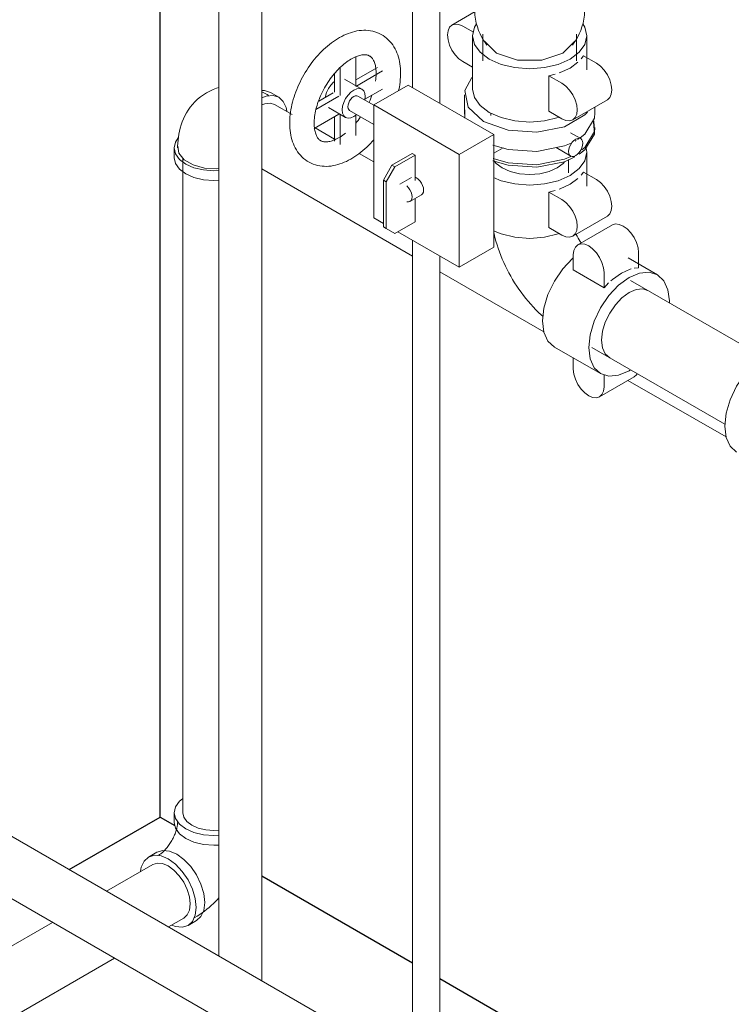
# Model space of a CAD drawing. Header units: centimetres. Extents: x -1589 to 108054, y -205274 to 31709.
# Tile 252 of 256: x 25346 to 25401, y 27542 to 27619. Entities that reach past the tile are written whole.
import ezdxf

# ---------------------------------------------------------------- set-up
doc = ezdxf.new("R2010")
doc.units = ezdxf.units.CM
doc.header["$LTSCALE"] = 0.01
doc.header["$MEASUREMENT"] = 0
doc.layers.add('A-WALL', color=7, linetype='Continuous', lineweight=25)
doc.layers.add('P-PIPE', color=7, linetype='Continuous', lineweight=9)

msp = doc.modelspace()

# ---------------------------------------------------------------- linework, layer by layer
at = {"layer": 'A-WALL'}
for p, q in [((25356.7038, 27557.05257), (25356.7038, 27647.6463)), ((25349.61961, 27552.96252), (25356.7038, 27557.05257)), ((25356.7038, 27557.05257), (25357.848, 27556.39196)), ((25364.61925, 27552.48258), (25376.37161, 27545.69736)), ((25378.50521, 27544.46552), (25463.95039, 27495.13372))]:
    msp.add_line(p, q, dxfattribs=at)
at = {"layer": 'P-PIPE', "color": 142, "true_color": 0x0080c0}
for p, q in [((25364.61925, 27544.30247), (25364.61925, 27651.21985)), ((25361.27915, 27650.28788), (25361.27915, 27546.23088)), ((25381.24483, 27619.80129), (25379.43954, 27618.759)), ((25381.11116, 27618.19884), (25380.28621, 27618.67513)), ((25381.04676, 27617.91643), (25381.04676, 27613.76863)), ((25381.84051, 27618.04709), (25381.84051, 27615.96696)), ((25381.96493, 27617.50148), (25382.90994, 27616.55647)), ((25389.14301, 27615.96696), (25389.14301, 27618.04709)), ((25389.93676, 27615.27848), (25389.93676, 27617.91643)), ((25371.94926, 27613.98243), (25371.94926, 27616.25289)), ((25389.67861, 27616.36328), (25389.5137, 27616.13281)), ((25389.67861, 27616.36328), (25390.69732, 27615.77513)), ((25370.7285, 27615.47968), (25370.7285, 27613.27073)), ((25371.94926, 27614.49401), (25373.62643, 27615.46232)), ((25374.03437, 27615.17937), (25371.95523, 27613.97898)), ((25380.28621, 27615.90993), (25381.04676, 27615.47082)), ((25389.24847, 27615.85337), (25388.63485, 27615.41047)), ((25370.27949, 27613.52997), (25370.27949, 27614.96509)), ((25372.42289, 27613.75894), (25371.07585, 27614.53666)), ((25387.48093, 27614.93026), (25386.98453, 27614.80785)), ((25388.00324, 27614.2197), (25386.98453, 27614.80785)), ((25386.98453, 27614.80785), (25386.98453, 27612.04265)), ((25372.65532, 27612.97357), (25374.03689, 27613.77122)), ((25373.34148, 27612.52947), (25376.03555, 27614.0849)), ((25376.03555, 27614.0849), (25382.6989, 27610.23781)), ((25452.46572, 27493.58428), (25245.75218, 27612.9304)), ((25370.62801, 27613.21271), (25368.83196, 27612.17576)), ((25369.06188, 27612.82698), (25370.17899, 27613.47194)), ((25373.34148, 27612.51003), (25372.11174, 27613.22001)), ((25380.41176, 27613.32274), (25380.41176, 27611.81916)), ((25388.84991, 27611.37063), (25391.54398, 27612.92606)), ((25369.80585, 27612.33695), (25371.15289, 27611.55924)), ((25380.00483, 27608.68238), (25373.34148, 27612.52947)), ((25373.34148, 27612.52947), (25373.34148, 27603.73613)), ((25380.44202, 27611.49952), (25380.44371, 27612.14755)), ((25390.57176, 27611.81916), (25390.57176, 27612.34475)), ((25368.70813, 27610.69466), (25370.62801, 27611.8031)), ((25370.27949, 27609.70528), (25370.27949, 27611.60189)), ((25370.7285, 27611.79564), (25370.7285, 27609.46069)), ((25371.46404, 27612.09817), (25373.34148, 27611.01423)), ((25371.78789, 27611.62214), (25372.01313, 27611.78532)), ((25371.94926, 27610.14197), (25371.94926, 27611.73983)), ((25382.47551, 27611.89777), (25382.47551, 27611.70771)), ((25386.98453, 27612.04265), (25388.00324, 27611.4545)), ((25390.57176, 27610.59556), (25390.57176, 27610.78221)), ((25380.00483, 27608.68238), (25382.6989, 27610.23781)), ((25382.6989, 27610.23781), (25382.6989, 27601.44447)), ((25389.47598, 27609.90594), (25388.68024, 27610.36536)), ((25389.31153, 27609.88562), (25389.22973, 27609.83304)), ((25243.64398, 27609.27889), (25450.68485, 27489.74379)), ((25382.6989, 27608.78268), (25383.41438, 27609.19576)), ((25387.5516, 27609.20589), (25388.69175, 27608.54762)), ((25389.11637, 27609.76419), (25389.02955, 27609.71437)), ((25374.76485, 27607.82949), (25376.33639, 27608.73682)), ((25376.5609, 27608.60721), (25374.98935, 27607.69987)), ((25376.5609, 27608.60721), (25376.33639, 27608.73682)), ((25376.5609, 27606.64828), (25376.5609, 27608.60721)), ((25380.00483, 27599.88904), (25380.00483, 27608.68238)), ((25388.50801, 27607.25543), (25388.50801, 27608.29318)), ((25389.93676, 27606.21553), (25389.93676, 27608.85348)), ((25374.09133, 27606.66292), (25374.76485, 27607.82949)), ((25374.98935, 27607.69987), (25374.31583, 27606.5333)), ((25374.98935, 27607.69987), (25374.76485, 27607.82949)), ((25376.28104, 27606.88842), (25375.38301, 27606.36994)), ((25376.56007, 27606.90139), (25376.67315, 27606.84957)), ((25389.24847, 27606.79042), (25388.63485, 27606.34752)), ((25389.67861, 27607.30033), (25389.5137, 27607.06986)), ((25389.67861, 27607.30033), (25390.69732, 27606.71218)), ((25374.09133, 27603.0336), (25374.09133, 27606.66292)), ((25374.31583, 27606.5333), (25374.09133, 27606.66292)), ((25374.31583, 27606.5333), (25374.31583, 27602.90398)), ((25376.16724, 27605.01162), (25377.06526, 27605.5301)), ((25376.5609, 27603.42245), (25376.5609, 27605.2389)), ((25387.48093, 27605.86731), (25386.98453, 27605.7449)), ((25388.00324, 27605.15675), (25386.98453, 27605.7449)), ((25386.98453, 27605.7449), (25386.98453, 27602.9797)), ((25373.34148, 27603.73613), (25374.09133, 27603.3032)), ((25388.84991, 27602.30768), (25391.54398, 27603.86311)), ((25374.31583, 27602.90398), (25374.09133, 27603.0336)), ((25374.31583, 27602.90398), (25374.98935, 27602.51512)), ((25374.98935, 27602.51512), (25376.5609, 27603.42245)), ((25386.98453, 27602.9797), (25388.00324, 27602.39155)), ((25391.93736, 27603.18245), (25389.24329, 27601.62702)), ((25375.22284, 27602.64992), (25380.00483, 27599.88904)), ((25380.00483, 27599.88904), (25382.6989, 27601.44447)), ((25388.89259, 27600.85185), (25388.89259, 27599.67555)), ((25395.45554, 27599.29536), (25393.17681, 27600.61099)), ((25393.9814, 27601.02468), (25393.9814, 27599.84837)), ((25393.62719, 27599.80806), (25393.9814, 27599.84837)), ((25388.89259, 27599.67555), (25391.28732, 27598.29294)), ((25391.28732, 27598.29294), (25391.28732, 27599.46925)), ((25391.28732, 27598.29294), (25391.64153, 27598.66164)), ((25403.2055, 27593.16936), (25393.35658, 27598.85563)), ((25392.68103, 27597.50602), (25393.23196, 27597.90801)), ((25394.29945, 27598.19438), (25394.74117, 27598.05803)), ((25391.72492, 27596.3166), (25392.16626, 27596.96253)), ((25392.16664, 27596.963), (25392.68035, 27597.50542)), ((25391.38598, 27595.61088), (25391.72477, 27596.31634)), ((25391.17297, 27594.89418), (25391.38597, 27595.61085)), ((25391.10023, 27594.2151), (25391.17291, 27594.89387)), ((25391.17267, 27593.61992), (25391.10023, 27594.2145)), ((25387.41844, 27593.6703), (25391.01054, 27591.5964)), ((25390.34158, 27593.6335), (25400.70467, 27587.65037)), ((25391.38514, 27593.14928), (25391.17291, 27593.61905)), ((25391.72492, 27592.83373), (25391.38597, 27593.1481)), ((25388.89259, 27592.8192), (25388.89259, 27591.94099)), ((25391.28732, 27590.55839), (25391.28732, 27591.51096)), ((25393.23304, 27591.81655), (25393.34928, 27591.88655)), ((25390.93662, 27589.78322), (25393.6307, 27591.33864))]:
    msp.add_line(p, q, dxfattribs=at)
at = {"layer": 'P-PIPE', "color": 15, "true_color": 0x8c4646}
for p, q in [((25376.37161, 27646.43685), (25376.37161, 27613.89088)), ((25378.50521, 27612.65904), (25378.50521, 27645.20502)), ((25376.37161, 27601.98668), (25376.37161, 27537.51724)), ((25378.50521, 27536.28541), (25378.50521, 27600.75485))]:
    msp.add_line(p, q, dxfattribs=at)
at = {"layer": 'P-PIPE', "color": 5, "true_color": 0x0000ff}
for p, q in [((25365.94871, 27613.1314), (25365.2911, 27613.51107)), ((25366.97483, 27611.77796), (25365.61918, 27612.56064)), ((25370.27949, 27609.87001), (25368.77964, 27610.73595)), ((25357.79317, 27609.18214), (25357.79317, 27608.4228)), ((25358.45817, 27608.4228), (25358.45817, 27557.39176)), ((25373.34148, 27608.10217), (25372.20167, 27608.76024)), ((25364.61925, 27607.54701), (25376.37161, 27600.76178)), ((25378.50521, 27599.52995), (25386.60154, 27594.85553)), ((25393.15077, 27591.07433), (25400.79342, 27586.66185)), ((25357.79317, 27557.39176), (25357.79317, 27556.63242)), ((25356.45525, 27554.31507), (25355.79764, 27553.9354)), ((25356.13114, 27553.35776), (25352.53308, 27551.28042)), ((25348.31668, 27548.84608), (25280.52309, 27509.70543)), ((25357.35908, 27548.49413), (25358.54414, 27549.17832)), ((25358.87764, 27548.60068), (25359.53525, 27548.98035)), ((25280.52309, 27504.13285), (25353.14268, 27546.05979))]:
    msp.add_line(p, q, dxfattribs=at)
at = {"layer": 'P-PIPE', "color": 142, "true_color": 0x0080c0}
for points in [[(25388.82815, 27617.1907, 0), (25388.97032, 27617.38588, 0), (25389.10791, 27617.59813, 0), (25389.23887, 27617.82772, 0), (25389.36093, 27618.07453, 0), (25389.4717, 27618.33794, 0), (25389.56871, 27618.61682, 0), (25389.64957, 27618.90943, 0), (25389.71212, 27619.21345, 0), (25389.75459, 27619.52601, 0), (25389.77569, 27619.84383, 0), (25389.77477, 27620.16333, 0), (25389.75186, 27620.48084, 0), (25389.70768, 27620.79281, 0), (25389.64353, 27621.09599, 0), (25389.56124, 27621.38754, 0), (25389.49114, 27621.58565, 0)], [(25382.15538, 27617.1907, 0), (25382.01321, 27617.38588, 0), (25381.87562, 27617.59813, 0), (25381.74466, 27617.82772, 0), (25381.62259, 27618.07453, 0), (25381.51183, 27618.33794, 0), (25381.41482, 27618.61682, 0), (25381.33396, 27618.90943, 0), (25381.2714, 27619.21345, 0), (25381.22894, 27619.52601, 0), (25381.20784, 27619.84383, 0), (25381.20876, 27620.16333, 0)], [(25375.43447, 27614.99223, 0), (25375.43118, 27615.17984, 0), (25375.42122, 27615.36548, 0), (25375.40442, 27615.54895, 0), (25375.38064, 27615.73007, 0), (25375.34967, 27615.90863, 0), (25375.31133, 27616.08441, 0), (25375.26542, 27616.25715, 0), (25375.21171, 27616.42657, 0), (25375.15, 27616.59236, 0), (25375.08006, 27616.75415, 0), (25375.00169, 27616.9115, 0), (25374.91474, 27617.06391, 0), (25374.81908, 27617.21084, 0), (25374.71468, 27617.35166, 0), (25374.60158, 27617.48567, 0), (25374.47993, 27617.61217, 0), (25374.35005, 27617.73041, 0), (25374.21234, 27617.83968, 0), (25374.06738, 27617.93931, 0), (25373.91584, 27618.02869, 0), (25373.75851, 27618.10738, 0), (25373.59621, 27618.17502, 0), (25373.42983, 27618.23143, 0), (25373.26019, 27618.27656, 0), (25373.08811, 27618.31049, 0), (25372.91431, 27618.33343, 0), (25372.73943, 27618.34564, 0), (25372.56402, 27618.34747, 0), (25372.38853, 27618.3393, 0), (25372.21332, 27618.32151, 0), (25372.03868, 27618.29449, 0), (25371.86485, 27618.25861, 0), (25371.69201, 27618.21424, 0), (25371.52029, 27618.1617, 0), (25371.34982, 27618.10131, 0), (25371.18069, 27618.03335, 0), (25371.013, 27617.95808, 0), (25370.84682, 27617.87576, 0), (25370.68226, 27617.78661, 0), (25370.51938, 27617.69084, 0), (25370.35828, 27617.58868, 0), (25370.19906, 27617.48032, 0), (25370.04183, 27617.36595, 0), (25369.88668, 27617.24578, 0), (25369.73374, 27617.11998, 0), (25369.58312, 27616.98877, 0), (25369.43496, 27616.85232, 0), (25369.28937, 27616.71084, 0), (25369.1465, 27616.56452, 0), (25369.00649, 27616.41357, 0), (25368.86947, 27616.25819, 0), (25368.73558, 27616.09859, 0), (25368.60497, 27615.93498, 0), (25368.47778, 27615.76758, 0), (25368.35416, 27615.59661, 0), (25368.23424, 27615.42229, 0), (25368.11818, 27615.24484, 0), (25368.0061, 27615.0645, 0), (25367.89814, 27614.88149, 0), (25367.79446, 27614.69606, 0), (25367.69516, 27614.50842, 0), (25367.60039, 27614.31883, 0), (25367.51028, 27614.1275, 0), (25367.42494, 27613.93469, 0), (25367.3445, 27613.74062, 0), (25367.26908, 27613.54553, 0), (25367.19879, 27613.34965, 0), (25367.13375, 27613.1532, 0), (25367.07405, 27612.95642, 0), (25367.01982, 27612.75953, 0), (25366.97115, 27612.56275, 0), (25366.92816, 27612.36629, 0), (25366.89093, 27612.17036, 0), (25366.85959, 27611.97517, 0), (25366.83424, 27611.78092, 0), (25366.81498, 27611.58779, 0), (25366.80194, 27611.39599, 0), (25366.79523, 27611.2057, 0), (25366.79428, 27611.10366, 0)], [(25380.28621, 27618.67513, 0), (25379.97631, 27618.80694, 0), (25379.68752, 27618.83555, 0), (25379.43954, 27618.759, 0), (25379.24926, 27618.58252, 0), (25379.12964, 27618.31812, 0), (25379.08884, 27617.98383, 0), (25379.12964, 27617.60243, 0), (25379.24926, 27617.19991, 0), (25379.43954, 27616.80371, 0), (25379.68752, 27616.44081, 0), (25379.97631, 27616.13596, 0), (25380.28621, 27615.90993, 0)], [(25381.35232, 27618.85075, 0), (25381.19822, 27618.58064, 0), (25381.04676, 27617.91643, 0), (25381.19822, 27617.25222, 0), (25381.64228, 27616.63327, 0), (25382.34867, 27616.10177, 0), (25383.26926, 27615.69393, 0), (25384.34131, 27615.43755, 0), (25385.49176, 27615.35011, 0), (25386.64221, 27615.43755, 0), (25387.71426, 27615.69393, 0), (25388.63485, 27616.10177, 0)], [(25388.63485, 27616.10177, 0), (25389.34125, 27616.63327, 0), (25389.7853, 27617.25222, 0), (25389.93676, 27617.91643, 0), (25389.7853, 27618.58064, 0), (25389.63406, 27618.84654, 0)], [(25382.90994, 27616.55647, 0), (25384.54675, 27616.01087, 0), (25386.43678, 27616.01087, 0), (25388.07359, 27616.55647, 0), (25389.0186, 27617.50148, 0)], [(25368.69928, 27611.10366, 0), (25368.70142, 27611.22837, 0), (25368.70793, 27611.35719, 0), (25368.71891, 27611.4898, 0), (25368.73442, 27611.62585, 0), (25368.75453, 27611.76503, 0), (25368.77926, 27611.90698, 0), (25368.80862, 27612.05137, 0), (25368.84261, 27612.19787, 0), (25368.88121, 27612.34614, 0), (25368.92437, 27612.49584, 0), (25368.97205, 27612.64664, 0), (25369.02417, 27612.7982, 0), (25369.08066, 27612.9502, 0), (25369.14142, 27613.10232, 0), (25369.20634, 27613.25423, 0), (25369.27532, 27613.40561, 0), (25369.34821, 27613.55615, 0), (25369.42489, 27613.70554, 0), (25369.5052, 27613.85347, 0), (25369.58899, 27613.99965, 0), (25369.67609, 27614.14377, 0), (25369.76631, 27614.28555, 0), (25369.85947, 27614.42471, 0), (25369.95538, 27614.56096, 0), (25370.05383, 27614.69405, 0), (25370.1546, 27614.82369, 0), (25370.25746, 27614.94965, 0), (25370.3622, 27615.07168, 0), (25370.46856, 27615.18953, 0), (25370.57629, 27615.30299, 0), (25370.68514, 27615.41183, 0), (25370.79484, 27615.51585, 0), (25370.9051, 27615.61486, 0), (25371.01565, 27615.70868, 0), (25371.12618, 27615.79715, 0), (25371.23639, 27615.88012, 0), (25371.34596, 27615.95746, 0), (25371.45458, 27616.02908, 0), (25371.56192, 27616.09487, 0), (25371.66763, 27616.15479, 0), (25371.77137, 27616.20879, 0), (25371.87281, 27616.25689, 0), (25371.97159, 27616.29911, 0), (25372.06738, 27616.33552, 0), (25372.15983, 27616.36625, 0), (25372.24865, 27616.39144, 0), (25372.33353, 27616.4113, 0), (25372.41423, 27616.42607, 0), (25372.49054, 27616.43604, 0), (25372.5623, 27616.44155, 0), (25372.62946, 27616.44296, 0), (25372.69202, 27616.44064, 0), (25372.75011, 27616.43496, 0), (25372.80393, 27616.42628, 0), (25372.85381, 27616.41491, 0), (25372.90015, 27616.40106, 0), (25372.94344, 27616.38488, 0), (25372.98421, 27616.36636, 0), (25373.02299, 27616.3454, 0), (25373.06029, 27616.32176, 0), (25373.09654, 27616.29511, 0), (25373.13209, 27616.26502, 0), (25373.16718, 27616.23103, 0), (25373.2019, 27616.19265, 0), (25373.23625, 27616.14942, 0), (25373.2701, 27616.10093, 0), (25373.30323, 27616.04681, 0), (25373.33538, 27615.98681, 0), (25373.36622, 27615.92074, 0), (25373.39539, 27615.84849, 0), (25373.42253, 27615.77004, 0), (25373.4473, 27615.68544, 0), (25373.46935, 27615.59478, 0), (25373.48837, 27615.49825, 0), (25373.50407, 27615.39602, 0), (25373.5162, 27615.28835, 0), (25373.52453, 27615.17549, 0), (25373.52885, 27615.05773, 0), (25373.52947, 27614.99223, 0)], [(25388.63485, 27615.41047, 0), (25387.86772, 27615.05619, 0), (25387.78387, 27615.02633, 0)], [(25390.69732, 27615.77513, 0), (25391.00722, 27615.54909, 0), (25391.296, 27615.24424, 0), (25391.54398, 27614.88135, 0), (25391.73427, 27614.48514, 0), (25391.85389, 27614.08262, 0), (25391.89469, 27613.70123, 0), (25391.85389, 27613.36694, 0), (25391.73427, 27613.10254, 0), (25391.54398, 27612.92606, 0)], [(25373.48404, 27614.39528, 0), (25373.50203, 27614.53306, 0), (25373.51545, 27614.66757, 0), (25373.52436, 27614.79847, 0), (25373.52885, 27614.92544, 0), (25373.52947, 27614.99223, 0)], [(25375.2833, 27613.65058, 0), (25375.30059, 27613.7296, 0), (25375.33781, 27613.92553, 0), (25375.36915, 27614.12072, 0), (25375.39451, 27614.31498, 0), (25375.41376, 27614.5081, 0), (25375.42681, 27614.6999, 0), (25375.43352, 27614.8902, 0), (25375.43447, 27614.99223, 0)], [(25381.89966, 27611.24884, 0), (25380.69684, 27612.35405, 0), (25380.44371, 27613.65112, 0), (25380.97837, 27614.66651, 0)], [(25369.55773, 27613.11461, 0), (25369.57343, 27613.20438, 0), (25369.66314, 27613.50627, 0), (25369.80585, 27613.80342, 0), (25369.99184, 27614.07559, 0), (25370.20843, 27614.30423, 0), (25370.27781, 27614.36233, 0)], [(25371.78789, 27613.69604, 0), (25371.55547, 27613.52652, 0), (25371.33888, 27613.29788, 0), (25371.15289, 27613.02571, 0), (25371.01018, 27612.72855, 0), (25370.92047, 27612.42666, 0), (25370.88987, 27612.14061, 0), (25370.92047, 27611.8899, 0), (25371.01018, 27611.6916, 0), (25371.15289, 27611.55924, 0), (25371.33888, 27611.50183, 0), (25371.55547, 27611.52328, 0), (25371.78789, 27611.62214, 0)], [(25372.65816, 27612.90571, 0), (25372.68592, 27613.17757, 0), (25372.65532, 27613.42828, 0), (25372.56561, 27613.62658, 0), (25372.42289, 27613.75894, 0), (25372.23691, 27613.81635, 0), (25372.02032, 27613.7949, 0), (25371.78789, 27613.69604, 0)], [(25387.79355, 27611.5732, 0), (25387.71426, 27611.54613, 0), (25386.64221, 27611.28975, 0), (25385.49176, 27611.20231, 0), (25384.34131, 27611.28975, 0), (25383.26926, 27611.54613, 0), (25382.34867, 27611.95396, 0), (25381.64228, 27612.48547, 0), (25381.19822, 27613.10441, 0), (25381.04676, 27613.76863, 0)], [(25388.00324, 27611.4545, 0), (25388.31314, 27611.32269, 0), (25388.60193, 27611.29408, 0), (25388.84991, 27611.37063, 0), (25389.04019, 27611.54712, 0), (25389.15981, 27611.81151, 0), (25389.20061, 27612.1458, 0), (25389.15981, 27612.5272, 0), (25389.04019, 27612.92972, 0), (25388.84991, 27613.32592, 0), (25388.60193, 27613.68882, 0), (25388.31314, 27613.99367, 0), (25388.00324, 27614.2197, 0)], [(25371.46404, 27612.09817, 0), (25371.39126, 27612.16567, 0), (25371.34551, 27612.2668, 0), (25371.3299, 27612.39467, 0), (25371.34551, 27612.54055, 0), (25371.39126, 27612.69452, 0), (25371.46404, 27612.84606, 0), (25371.5589, 27612.98487, 0), (25371.66936, 27613.10148, 0), (25371.78789, 27613.18793, 0)], [(25371.78789, 27613.18793, 0), (25371.90643, 27613.23835, 0), (25372.01689, 27613.24929, 0), (25372.11174, 27613.22001, 0)], [(25372.98567, 27612.75986, 0), (25373.05279, 27612.91152, 0), (25373.11581, 27613.06357, 0), (25373.17462, 27613.21567, 0), (25373.20074, 27613.28847, 0)], [(25371.94926, 27611.12075, 0), (25372.01887, 27611.20373, 0), (25372.1208, 27611.33142, 0), (25372.22052, 27611.46268, 0), (25372.31783, 27611.59725, 0)], [(25390.00361, 27611.97721, 0), (25389.79312, 27611.76232, 0), (25388.19449, 27610.83935, 0), (25386.06054, 27610.40824, 0), (25383.81395, 27610.55439, 0), (25381.89966, 27611.24884, 0)], [(25390.56815, 27611.92975, 0), (25390.53982, 27611.49077, 0), (25389.79312, 27610.25874, 0), (25389.42132, 27609.9604, 0)], [(25366.79428, 27611.10366, 0), (25366.79757, 27610.91605, 0), (25366.80753, 27610.73041, 0), (25366.82432, 27610.54694, 0), (25366.84811, 27610.36582, 0), (25366.87908, 27610.18726, 0), (25366.91741, 27610.01149, 0), (25366.96333, 27609.83875, 0), (25367.01703, 27609.66932, 0), (25367.07875, 27609.50353, 0), (25367.14869, 27609.34175, 0), (25367.22706, 27609.1844, 0), (25367.31401, 27609.03198, 0), (25367.40966, 27608.88505, 0), (25367.51407, 27608.74424, 0), (25367.62717, 27608.61022, 0), (25367.74881, 27608.48372, 0), (25367.8787, 27608.36548, 0), (25368.01641, 27608.25621, 0), (25368.16137, 27608.15659, 0), (25368.31291, 27608.0672, 0), (25368.47024, 27607.98851, 0), (25368.63253, 27607.92087, 0), (25368.79892, 27607.86446, 0), (25368.96855, 27607.81933, 0), (25369.14063, 27607.7854, 0), (25369.31443, 27607.76247, 0), (25369.48931, 27607.75025, 0), (25369.66472, 27607.74842, 0), (25369.84022, 27607.75659, 0), (25370.01543, 27607.77439, 0), (25370.19006, 27607.80141, 0), (25370.36389, 27607.83728, 0), (25370.53674, 27607.88165, 0), (25370.70846, 27607.93419, 0), (25370.87893, 27607.99458, 0), (25371.04806, 27608.06254, 0), (25371.21575, 27608.13781, 0), (25371.38192, 27608.22013, 0), (25371.54649, 27608.30929, 0), (25371.70937, 27608.40505, 0), (25371.87047, 27608.50721, 0), (25372.02968, 27608.61558, 0), (25372.18692, 27608.72994, 0), (25372.34207, 27608.85012, 0), (25372.49501, 27608.97591, 0), (25372.64563, 27609.10712, 0), (25372.79379, 27609.24357, 0), (25372.93937, 27609.38505, 0), (25373.08224, 27609.53137, 0), (25373.22226, 27609.68232, 0), (25373.34148, 27609.81751, 0)], [(25368.69928, 27611.10366, 0), (25368.70138, 27610.98338, 0), (25368.70757, 27610.86784, 0), (25368.71767, 27610.75734, 0), (25368.73147, 27610.65214, 0), (25368.74873, 27610.5525, 0), (25368.76919, 27610.45865, 0), (25368.79253, 27610.37076, 0), (25368.81843, 27610.28898, 0), (25368.84655, 27610.21338, 0), (25368.87653, 27610.14398, 0), (25368.90801, 27610.08072, 0), (25368.94066, 27610.02346, 0), (25368.97415, 27609.97197, 0), (25369.00825, 27609.92595, 0), (25369.04278, 27609.885, 0), (25369.07767, 27609.8487, 0), (25369.11295, 27609.81657, 0), (25369.14879, 27609.78812, 0), (25369.18547, 27609.7629, 0), (25369.22339, 27609.74053, 0), (25369.26302, 27609.72072, 0), (25369.30488, 27609.70328, 0), (25369.34951, 27609.68816, 0), (25369.39743, 27609.67543, 0), (25369.44907, 27609.66526, 0), (25369.50482, 27609.65793, 0), (25369.56495, 27609.65375, 0), (25369.62962, 27609.6531, 0), (25369.6989, 27609.65634, 0), (25369.77277, 27609.66387, 0), (25369.85112, 27609.67601, 0), (25369.93377, 27609.69309, 0), (25370.0205, 27609.71537, 0), (25370.11103, 27609.74309, 0), (25370.20506, 27609.77641, 0), (25370.30226, 27609.81549, 0), (25370.40231, 27609.86041, 0), (25370.50485, 27609.91122, 0), (25370.60954, 27609.96795, 0), (25370.71604, 27610.03057, 0), (25370.82401, 27610.09905, 0), (25370.93311, 27610.17332, 0), (25371.04302, 27610.25326, 0), (25371.15341, 27610.33878, 0)], [(25390.4613, 27611.20386, 0), (25390.53982, 27610.26717, 0), (25389.79312, 27609.03514, 0), (25389.34547, 27608.6846, 0)], [(25390.48664, 27611.3042, 0), (25390.53982, 27610.45382, 0), (25389.79312, 27609.22179, 0), (25389.55525, 27609.02372, 0)], [(25389.08387, 27609.8671, 0), (25388.94034, 27609.76242, 0), (25388.8066, 27609.62123, 0), (25388.69175, 27609.45317, 0), (25388.60363, 27609.26968, 0), (25388.54823, 27609.08326, 0), (25388.52933, 27608.90662, 0), (25388.54823, 27608.75181, 0), (25388.60363, 27608.62936, 0), (25388.69175, 27608.54762, 0), (25388.8066, 27608.51217, 0), (25388.94034, 27608.52542, 0), (25389.08387, 27608.58647, 0)], [(25389.08387, 27608.58647, 0), (25389.22739, 27608.69115, 0), (25389.36113, 27608.83233, 0), (25389.47598, 27609.0004, 0), (25389.5641, 27609.18389, 0), (25389.6195, 27609.37031, 0), (25389.6384, 27609.54694, 0), (25389.6195, 27609.70176, 0), (25389.5641, 27609.82421, 0), (25389.47598, 27609.90594, 0), (25389.36113, 27609.94139, 0), (25389.22739, 27609.92815, 0), (25389.08387, 27609.8671, 0)], [(25388.71586, 27609.55262, 0), (25388.19449, 27609.33577, 0), (25386.06054, 27608.90466, 0), (25383.81395, 27609.05081, 0), (25382.6317, 27609.39522, 0)], [(25388.63485, 27607.03882, 0), (25389.34125, 27607.57032, 0), (25389.7853, 27608.18927, 0), (25389.93676, 27608.85348, 0), (25389.90441, 27609.16026, 0)], [(25389.01772, 27608.48416, 0), (25388.19449, 27608.11217, 0), (25386.06054, 27607.68106, 0), (25383.81395, 27607.82721, 0), (25382.6317, 27608.17162, 0)], [(25388.70859, 27608.51455, 0), (25388.19449, 27608.29882, 0), (25386.06054, 27607.86771, 0), (25383.81395, 27608.01386, 0), (25382.65849, 27608.35169, 0)], [(25387.62457, 27607.6221, 0), (25386.99989, 27607.34536, 0), (25386.27243, 27607.17139, 0), (25385.49176, 27607.11205, 0), (25384.7111, 27607.17139, 0), (25383.98364, 27607.34536, 0), (25383.35895, 27607.6221, 0), (25382.87961, 27607.98276, 0), (25382.67876, 27608.22555, 0)], [(25388.2164, 27608.10678, 0), (25388.10391, 27607.98276, 0), (25387.62457, 27607.6221, 0)], [(25376.67315, 27606.84957, 0), (25376.81667, 27606.74489, 0), (25376.95042, 27606.60371, 0), (25377.06526, 27606.43564, 0), (25377.15339, 27606.25215, 0), (25377.20879, 27606.06573, 0), (25377.22768, 27605.8891, 0), (25377.20879, 27605.73428, 0), (25377.15339, 27605.61183, 0), (25377.06526, 27605.5301, 0)], [(25382.67647, 27606.86784, 0), (25383.26926, 27606.63098, 0), (25384.34131, 27606.3746, 0), (25385.49176, 27606.28716, 0), (25386.64221, 27606.3746, 0), (25387.71426, 27606.63098, 0), (25388.63485, 27607.03882, 0)], [(25375.91865, 27604.98942, 0), (25376.05239, 27604.97617, 0), (25376.16724, 27605.01162, 0), (25376.25536, 27605.09336, 0), (25376.31076, 27605.21581, 0), (25376.32966, 27605.37062, 0), (25376.31076, 27605.54726, 0), (25376.25536, 27605.73367, 0), (25376.16724, 27605.91717, 0), (25376.05239, 27606.08523, 0), (25375.91865, 27606.22642, 0)], [(25388.63485, 27606.34752, 0), (25387.86772, 27605.99324, 0), (25387.78387, 27605.96338, 0)], [(25390.69732, 27606.71218, 0), (25391.00722, 27606.48615, 0), (25391.296, 27606.18129, 0), (25391.54398, 27605.8184, 0), (25391.73427, 27605.42219, 0), (25391.85389, 27605.01968, 0), (25391.89469, 27604.63828, 0), (25391.85389, 27604.30399, 0), (25391.73427, 27604.03959, 0), (25391.54398, 27603.86311, 0)], [(25388.00324, 27602.39155, 0), (25388.31314, 27602.25974, 0), (25388.60193, 27602.23113, 0), (25388.84991, 27602.30768, 0), (25389.04019, 27602.48417, 0), (25389.15981, 27602.74856, 0), (25389.20061, 27603.08285, 0), (25389.15981, 27603.46425, 0), (25389.04019, 27603.86677, 0), (25388.84991, 27604.26297, 0), (25388.60193, 27604.62587, 0), (25388.31314, 27604.93072, 0), (25388.00324, 27605.15675, 0)], [(25391.93736, 27603.18245, 0), (25392.18535, 27603.25899, 0), (25392.47413, 27603.23039, 0), (25392.78403, 27603.09858, 0), (25393.09393, 27602.87254, 0), (25393.38271, 27602.56769, 0), (25393.6307, 27602.2048, 0), (25393.82098, 27601.80859, 0), (25393.9406, 27601.40607, 0), (25393.9814, 27601.02468, 0)], [(25387.79355, 27602.51026, 0), (25387.71426, 27602.48318, 0), (25386.64221, 27602.2268, 0), (25385.49176, 27602.13936, 0), (25384.34131, 27602.2268, 0), (25383.26926, 27602.48318, 0), (25382.67647, 27602.72004, 0)], [(25386.53482, 27596.05068, 0), (25386.39978, 27596.17012, 0), (25386.18513, 27596.3707, 0), (25385.97546, 27596.5774, 0), (25385.77077, 27596.78996, 0), (25385.57113, 27597.00817, 0), (25385.37658, 27597.23178, 0), (25385.18721, 27597.46058, 0), (25385.00308, 27597.69432, 0), (25384.8243, 27597.93279, 0), (25384.65096, 27598.17575, 0), (25384.48317, 27598.42299, 0), (25384.32105, 27598.67428, 0), (25384.1647, 27598.92938, 0), (25384.01427, 27599.18808, 0), (25383.86986, 27599.45016, 0), (25383.73162, 27599.71539, 0), (25383.59968, 27599.98356, 0), (25383.47417, 27600.25446, 0), (25383.35524, 27600.52788, 0), (25383.24303, 27600.80361, 0), (25383.1377, 27601.08147, 0), (25383.03939, 27601.36127, 0), (25382.94828, 27601.64282, 0), (25382.86451, 27601.92597, 0), (25382.78829, 27602.21054, 0), (25382.71978, 27602.4964, 0), (25382.6989, 27602.59529, 0)], [(25389.49114, 27601.78736, 0), (25389.42765, 27601.88577, 0), (25389.34421, 27602.02192, 0), (25389.26381, 27602.16018, 0), (25389.18669, 27602.30013, 0), (25389.11308, 27602.44135, 0)], [(25391.28732, 27599.46925, 0), (25391.24652, 27599.85065, 0), (25391.1269, 27600.25317, 0), (25390.93662, 27600.64937, 0), (25390.68864, 27601.01227, 0), (25390.39985, 27601.31712, 0), (25390.08995, 27601.54315, 0), (25389.78005, 27601.67496, 0), (25389.49127, 27601.70357, 0), (25389.24329, 27601.62702, 0), (25389.053, 27601.45053, 0), (25388.93338, 27601.18614, 0), (25388.89259, 27600.85185, 0)], [(25387.41844, 27593.6703, 0), (25386.91894, 27594.13357, 0), (25386.60495, 27594.82761, 0), (25386.49785, 27595.70512, 0), (25386.60495, 27596.70629, 0), (25386.91894, 27597.7629, 0), (25387.41844, 27598.80294, 0), (25388.0694, 27599.75554, 0), (25388.82745, 27600.55577, 0), (25388.89054, 27600.6109, 0)], [(25393.23304, 27599.07521, 0), (25392.41955, 27598.48187, 0), (25391.6615, 27597.68164, 0), (25391.01054, 27596.72904, 0), (25390.51105, 27595.689, 0), (25390.19705, 27594.63239, 0), (25390.08995, 27593.63122, 0), (25390.19705, 27592.75371, 0), (25390.51105, 27592.05967, 0), (25391.01054, 27591.5964, 0), (25391.6615, 27591.39546, 0), (25392.41955, 27591.47055, 0), (25393.23304, 27591.81655, 0)], [(25391.82747, 27598.83333, 0), (25391.94398, 27598.93364, 0), (25392.63436, 27599.42086, 0)], [(25392.63436, 27599.42086, 0), (25393.32474, 27599.73082, 0), (25393.39252, 27599.7514, 0)], [(25396.37399, 27597.12777, 0), (25396.37613, 27597.26055, 0), (25396.26903, 27598.13805, 0), (25395.95504, 27598.83209, 0), (25395.45554, 27599.29536, 0), (25394.80459, 27599.4963, 0), (25394.04653, 27599.42121, 0), (25393.23304, 27599.07521, 0)], [(25393.23304, 27597.90864, 0), (25393.78505, 27598.14343, 0), (25394.29706, 27598.19459, 0)], [(25388.89259, 27591.94099, 0), (25388.93338, 27591.55959, 0), (25389.053, 27591.15707, 0), (25389.24329, 27590.76086, 0), (25389.49127, 27590.39797, 0), (25389.78005, 27590.09312, 0), (25390.08995, 27589.86709, 0), (25390.39985, 27589.73528, 0), (25390.68864, 27589.70667, 0), (25390.93662, 27589.78322, 0), (25391.1269, 27589.9597, 0), (25391.24652, 27590.2241, 0), (25391.28732, 27590.55839, 0)], [(25393.86836, 27591.59294, 0), (25393.82098, 27591.51513, 0), (25393.6307, 27591.33864, 0)]]:
    msp.add_polyline3d(points, dxfattribs=at)
at = {"layer": 'P-PIPE', "color": 5, "true_color": 0x0000ff}
for points in [[(25360.3116, 27613.47796, 0), (25360.56619, 27613.61343, 0), (25360.82867, 27613.73063, 0), (25361.09684, 27613.82902, 0), (25361.27915, 27613.88229, 0)], [(25364.62646, 27613.65155, 0), (25364.84004, 27613.6503, 0), (25365.2911, 27613.51107, 0)], [(25360.3116, 27613.47796, 0), (25360.06698, 27613.32521, 0), (25359.83424, 27613.1565, 0), (25359.61495, 27612.97345, 0), (25359.41035, 27612.77786, 0), (25359.22129, 27612.57164, 0), (25359.04821, 27612.35665, 0), (25358.89123, 27612.1347, 0), (25358.75015, 27611.90742, 0), (25358.62456, 27611.67625, 0), (25358.51385, 27611.4424, 0), (25358.41731, 27611.20688, 0), (25358.33419, 27610.97052, 0), (25358.2637, 27610.73392, 0), (25358.20506, 27610.49757, 0), (25358.15755, 27610.26181, 0), (25358.12047, 27610.0269, 0), (25358.09319, 27609.79299, 0), (25358.07514, 27609.56019, 0), (25358.0658, 27609.32858, 0), (25358.06417, 27609.18214, 0)], [(25364.61925, 27613.55324, 0), (25364.82271, 27613.4559, 0), (25365.02797, 27613.34819, 0), (25365.1556, 27613.27638, 0)], [(25366.56816, 27612.03521, 0), (25366.51238, 27612.32948, 0), (25366.29481, 27612.81039, 0), (25365.94871, 27613.1314, 0), (25365.49765, 27613.27063, 0), (25364.97238, 27613.2186, 0), (25364.62374, 27613.09036, 0)], [(25364.62301, 27612.54869, 0), (25364.85177, 27612.62919, 0), (25365.26464, 27612.67008, 0), (25365.61918, 27612.56064, 0)], [(25358.11428, 27609.97246, 0), (25357.89812, 27609.64238, 0), (25357.79317, 27609.18214, 0), (25357.89812, 27608.7219, 0), (25358.20581, 27608.29302, 0), (25358.69528, 27607.92474, 0), (25359.33317, 27607.64214, 0), (25360.07601, 27607.46449, 0), (25360.87317, 27607.4039, 0), (25361.28261, 27607.41988, 0)], [(25361.28266, 27607.57785, 0), (25361.11877, 27607.56657, 0), (25360.1465, 27607.61557, 0), (25359.26215, 27607.8536, 0), (25358.57247, 27608.25168, 0), (25358.15985, 27608.76246, 0), (25358.07482, 27609.32321, 0)], [(25361.28261, 27606.66054, 0), (25360.87317, 27606.64456, 0), (25360.07601, 27606.70515, 0), (25359.33317, 27606.8828, 0), (25358.69528, 27607.16539, 0), (25358.20581, 27607.53368, 0), (25357.89812, 27607.96256, 0), (25357.79317, 27608.4228, 0)], [(25401.61036, 27585.47625, 0), (25401.11086, 27585.93952, 0), (25400.79687, 27586.63356, 0), (25400.68977, 27587.51107, 0), (25400.79687, 27588.51224, 0), (25401.11086, 27589.56885, 0), (25401.61036, 27590.60889, 0), (25402.26131, 27591.56149, 0), (25403.01937, 27592.36172, 0), (25403.08246, 27592.41685, 0)], [(25358.4394, 27558.48127, 0), (25358.20581, 27558.28088, 0), (25357.89812, 27557.852, 0), (25357.79317, 27557.39176, 0), (25357.89812, 27556.93152, 0), (25358.20581, 27556.50264, 0), (25358.69528, 27556.13436, 0)], [(25359.16551, 27556.40584, 0), (25358.78172, 27556.69461, 0), (25358.54046, 27557.03089, 0), (25358.45817, 27557.39176, 0)], [(25356.59075, 27554.08037, 0), (25356.62403, 27554.10038, 0), (25356.66182, 27554.12484, 0), (25356.7036, 27554.15381, 0), (25356.74885, 27554.18731, 0), (25356.79709, 27554.22531, 0), (25356.84785, 27554.26774, 0), (25356.9007, 27554.31449, 0), (25356.95522, 27554.36545, 0), (25357.01101, 27554.42046, 0), (25357.0677, 27554.47934, 0), (25357.12493, 27554.54191, 0), (25357.18238, 27554.60794, 0), (25357.23972, 27554.67723, 0), (25357.29666, 27554.74952, 0), (25357.35292, 27554.82456, 0), (25357.40823, 27554.90209, 0), (25357.46235, 27554.98184, 0), (25357.51505, 27555.06352, 0), (25357.5661, 27555.14683, 0), (25357.61532, 27555.23147, 0), (25357.66252, 27555.31713, 0), (25357.70753, 27555.40347, 0), (25357.75019, 27555.49018, 0), (25357.79037, 27555.5769, 0), (25357.82795, 27555.6633, 0), (25357.86283, 27555.749, 0), (25357.89492, 27555.83365, 0), (25357.92417, 27555.91687, 0), (25357.95052, 27555.99827, 0), (25357.97395, 27556.07747, 0), (25357.99448, 27556.15407, 0), (25358.01212, 27556.22764, 0), (25358.02694, 27556.29779, 0), (25358.03902, 27556.36408, 0), (25358.04848, 27556.42609, 0), (25358.0555, 27556.48337, 0), (25358.06027, 27556.5355, 0), (25358.06305, 27556.58205, 0), (25358.06413, 27556.62257, 0), (25358.06417, 27556.63242, 0)], [(25358.69528, 27555.37502, 0), (25358.20581, 27555.7433, 0), (25357.89812, 27556.17218, 0), (25357.79317, 27556.63242, 0)], [(25358.69528, 27556.13436, 0), (25359.33317, 27555.85176, 0), (25360.07601, 27555.67412, 0), (25360.87317, 27555.61352, 0), (25361.29174, 27555.63022, 0)], [(25361.29153, 27556.01867, 0), (25360.87317, 27555.99746, 0), (25360.24812, 27556.04497, 0), (25359.66567, 27556.18426, 0), (25359.16551, 27556.40584, 0)], [(25361.29141, 27554.87085, 0), (25360.87317, 27554.85418, 0), (25360.07601, 27554.91477, 0), (25359.33317, 27555.09242, 0), (25358.69528, 27555.37502, 0)], [(25357.33764, 27553.78285, 0), (25356.77396, 27554.0226, 0), (25356.24869, 27554.07463, 0), (25355.79764, 27553.9354, 0), (25355.45153, 27553.61439, 0), (25355.23396, 27553.13348, 0), (25355.17717, 27552.83068, 0)], [(25356.45525, 27554.31507, 0), (25356.9063, 27554.4543, 0), (25357.43157, 27554.40227, 0), (25357.99525, 27554.16252, 0)], [(25357.99525, 27554.16252, 0), (25358.55893, 27553.75139, 0), (25359.08419, 27553.1969, 0), (25359.53525, 27552.53683, 0), (25359.88135, 27551.81617, 0), (25360.09893, 27551.08403, 0), (25360.17314, 27550.3903, 0), (25360.09893, 27549.78227, 0), (25359.88135, 27549.30136, 0), (25359.53525, 27548.98035, 0)], [(25356.13114, 27553.35776, 0), (25356.48451, 27553.46684, 0), (25356.89603, 27553.42607, 0), (25357.33764, 27553.23824, 0)], [(25357.61251, 27548.61493, 0), (25357.90132, 27548.51348, 0), (25358.42658, 27548.46145, 0), (25358.87764, 27548.60068, 0), (25359.22374, 27548.92169, 0), (25359.44132, 27549.4026, 0), (25359.51553, 27550.01063, 0), (25359.44132, 27550.70436, 0), (25359.22374, 27551.4365, 0), (25358.87764, 27552.15716, 0), (25358.42658, 27552.81722, 0), (25357.90132, 27553.37172, 0), (25357.33764, 27553.78285, 0)], [(25357.33764, 27553.23824, 0), (25357.77925, 27552.91615, 0), (25358.19076, 27552.48174, 0), (25358.54414, 27551.96461, 0), (25358.81529, 27551.40002, 0), (25358.98575, 27550.82643, 0), (25359.04389, 27550.28293, 0)], [(25359.39975, 27549.21504, 0), (25359.59664, 27549.33325, 0), (25359.78865, 27549.45741, 0), (25359.97594, 27549.58722, 0), (25360.15866, 27549.72243, 0), (25360.33692, 27549.8628, 0), (25360.51082, 27550.0081, 0), (25360.68046, 27550.15813, 0), (25360.84587, 27550.31271, 0), (25361.00712, 27550.47166, 0), (25361.16423, 27550.63482, 0), (25361.28611, 27550.76803, 0)], [(25359.04389, 27550.28293, 0), (25358.98575, 27549.80657, 0), (25358.81529, 27549.42981, 0), (25358.54414, 27549.17832, 0)]]:
    msp.add_polyline3d(points, dxfattribs=at)

doc.saveas('drawing.dxf')
